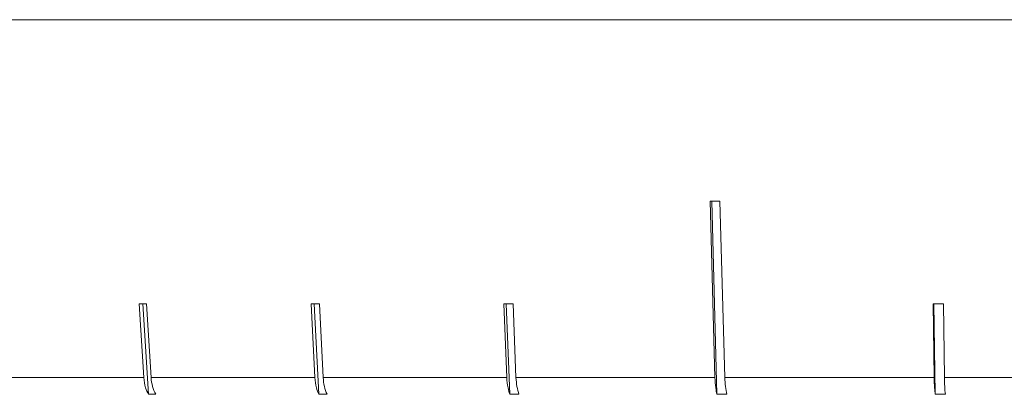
# Model space of a CAD drawing. Header units: inches. Extents: x -4 to 22.9, y -7.2 to 15.7.
# Tile 27 of 127: x -2.051 to -1.098, y 1.969 to 2.332. Entities that reach past the tile are written whole.
import ezdxf

# ---------------------------------------------------------------- set-up
doc = ezdxf.new("R2010")
doc.units = ezdxf.units.IN
doc.header["$MEASUREMENT"] = 0

msp = doc.modelspace()

# ---------------------------------------------------------------- linework, layer by layer
at = {"color": 7, "linetype": 'Continuous', "lineweight": 15}
for p, q in [((0.52525, 2.33192), (-2.41075, 2.33192)), ((-1.38242, 2.15616), (-1.3778, 1.98522)), ((-1.38087, 2.15616), (-1.37581, 1.96885)), ((-1.36829, 1.98522), (-1.37291, 2.15616)), ((-1.93532, 2.05654), (-1.9309, 1.98522)), ((-1.93177, 2.05654), (-1.92635, 1.96885)), ((-1.92383, 1.98522), (-1.92825, 2.05654)), ((-1.76893, 2.05654), (-1.76526, 1.98522)), ((-1.76599, 2.05654), (-1.76148, 1.96885)), ((-1.75717, 1.98522), (-1.76084, 2.05654)), ((-1.5822, 2.05654), (-1.57937, 1.98522)), ((-1.57993, 2.05654), (-1.57644, 1.96885)), ((-1.57046, 1.98522), (-1.57329, 2.05654)), ((-1.16649, 2.05654), (-1.16551, 1.98522)), ((-1.16571, 2.05654), (-1.16451, 1.96885)), ((-1.15564, 1.98522), (-1.15661, 2.05654)), ((-2.06634, 1.98522), (-1.9309, 1.98522)), ((-1.92383, 1.98522), (-1.76526, 1.98522)), ((-1.75717, 1.98522), (-1.57937, 1.98522)), ((-1.57046, 1.98522), (-1.3778, 1.98522)), ((-1.36829, 1.98522), (-1.16551, 1.98522)), ((-1.15564, 1.98522), (-0.94775, 1.98522)), ((-1.91928, 1.96885), (-1.92635, 1.96885)), ((-1.75339, 1.96885), (-1.76148, 1.96885)), ((-1.56753, 1.96885), (-1.57644, 1.96885)), ((-1.3663, 1.96885), (-1.37581, 1.96885)), ((-1.15463, 1.96885), (-1.16451, 1.96885))]:
    msp.add_line(p, q, dxfattribs=at)
for centre, major_axis, ratio, start_param, end_param in [((-0.93939, 2.28024), (1.41825, 0.03861), 0.083147, 4.392432, 4.399483), ((-0.93512, 2.17985), (1.40947, 0.08753), 0.061627, 3.919602, 3.926696), ((-0.93641, 2.17985), (1.40947, 0.07285), 0.070593, 4.076861, 4.083955), ((-0.93785, 2.17985), (1.40946, 0.05633), 0.077831, 4.23448, 4.241575), ((-0.94106, 2.17985), (1.40946, 0.01944), 0.086398, 4.550566, 4.557661)]:
    msp.add_ellipse(centre, major_axis=major_axis, ratio=ratio, start_param=start_param, end_param=end_param, dxfattribs=at)
for points, knots in [([(-1.9309, 1.98522), (-1.93047, 1.98175), (-1.92974, 1.97583), (-1.92734, 1.97089), (-1.92635, 1.96885)], [0, 0, 0, 0, 0.585345, 1, 1, 1, 1]), ([(-1.91928, 1.96885), (-1.92045, 1.97133), (-1.92281, 1.97631), (-1.92349, 1.98224), (-1.92383, 1.98522)], [0, 0, 0, 0, 0.496659, 1, 1, 1, 1]), ([(-1.76526, 1.98522), (-1.7649, 1.98175), (-1.76429, 1.97583), (-1.7623, 1.97089), (-1.76148, 1.96885)], [0, 0, 0, 0, 0.585345, 1, 1, 1, 1]), ([(-1.75339, 1.96885), (-1.75436, 1.97133), (-1.75632, 1.97631), (-1.75689, 1.98224), (-1.75717, 1.98522)], [0, 0, 0, 0, 0.4967779, 1, 1, 1, 1]), ([(-1.57937, 1.98522), (-1.57909, 1.98175), (-1.57862, 1.97583), (-1.57708, 1.97089), (-1.57644, 1.96885)], [0, 0, 0, 0, 0.585345, 1, 1, 1, 1]), ([(-1.56753, 1.96885), (-1.56829, 1.97133), (-1.5698, 1.97631), (-1.57024, 1.98224), (-1.57046, 1.98522)], [0, 0, 0, 0, 0.496854, 1, 1, 1, 1]), ([(-1.3778, 1.98522), (-1.37761, 1.98175), (-1.37729, 1.97583), (-1.37624, 1.97089), (-1.37581, 1.96885)], [0, 0, 0, 0, 0.585345, 1, 1, 1, 1]), ([(-1.3663, 1.96885), (-1.36681, 1.97133), (-1.36784, 1.97631), (-1.36814, 1.98224), (-1.36829, 1.98522)], [0, 0, 0, 0, 0.496901, 1, 1, 1, 1]), ([(-1.16551, 1.98522), (-1.16542, 1.98175), (-1.16526, 1.97583), (-1.16473, 1.97089), (-1.16451, 1.96885)], [0, 0, 0, 0, 0.585345, 1, 1, 1, 1]), ([(-1.15463, 1.96885), (-1.15489, 1.97133), (-1.15541, 1.97631), (-1.15556, 1.98224), (-1.15564, 1.98522)], [0, 0, 0, 0, 0.496928, 1, 1, 1, 1])]:
    msp.add_open_spline(points, degree=3, knots=knots, dxfattribs=at)

doc.saveas('drawing.dxf')
